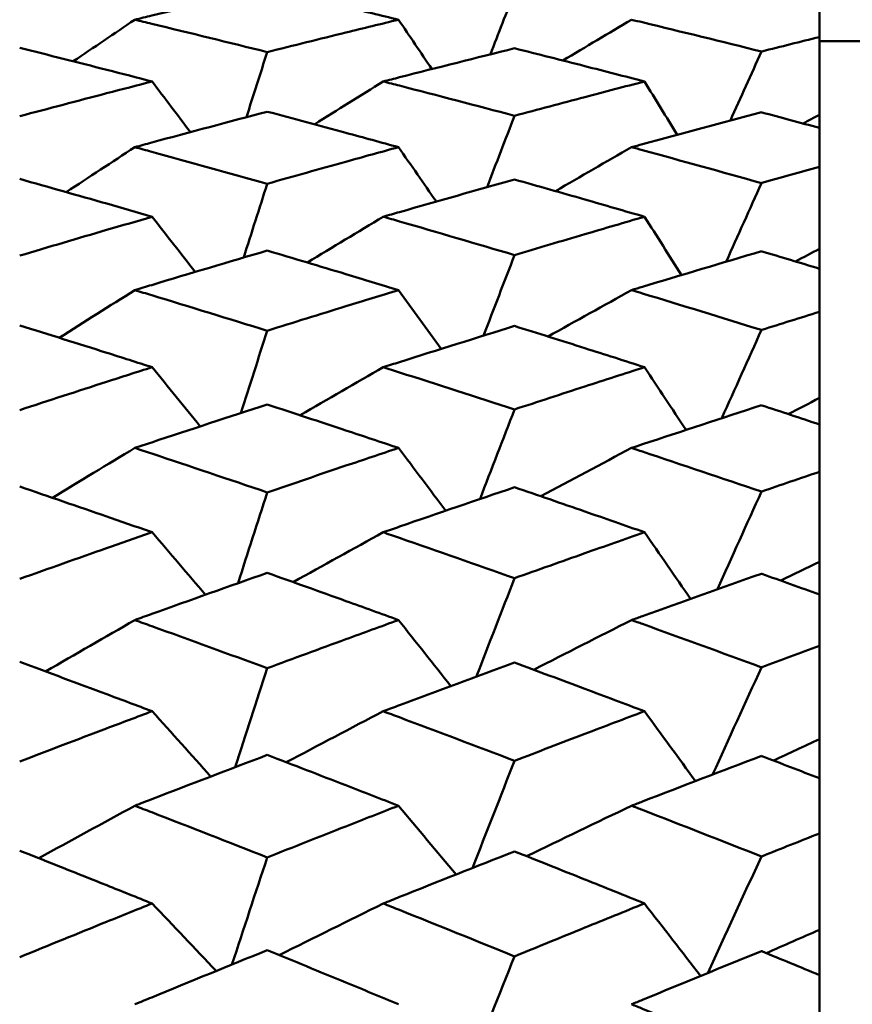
# Model space of a CAD drawing. Header units: millimetres. Extents: x 188 to 1913, y 148 to 2839.
# Tile 67 of 211: x 517.01 to 520.74, y 398.05 to 402.45. Entities that reach past the tile are written whole.
import ezdxf

# ---------------------------------------------------------------- set-up
doc = ezdxf.new("R2010")
doc.units = ezdxf.units.MM
doc.header["$LTSCALE"] = 10
doc.layers.add('Widoczne (ISO)', color=7, linetype='Continuous', lineweight=50)

msp = doc.modelspace()

# ---------------------------------------------------------------- linework, layer by layer
at = {"layer": 'Widoczne (ISO)'}
for p, q in [((520.5895, 402.3764), (520.5895, 402.53)), ((520.5895, 402.3764), (520.5895, 402.0291)), ((521.5895, 402.3574), (520.5895, 402.3574)), ((520.5895, 402.0291), (520.5895, 401.9697)), ((520.5895, 401.796), (520.5895, 401.9697)), ((520.5895, 401.796), (520.5895, 401.4289)), ((520.5895, 401.4289), (520.5895, 401.3399)), ((520.5895, 401.1467), (520.5895, 401.3399)), ((520.5895, 401.1467), (520.5895, 400.7613)), ((520.5895, 400.7613), (520.5895, 400.6431)), ((520.5895, 400.4311), (520.5895, 400.6431)), ((520.5895, 400.4311), (520.5895, 400.0289)), ((520.5895, 400.0289), (520.5895, 399.882)), ((520.5895, 399.6521), (520.5895, 399.882)), ((520.5895, 399.6521), (520.5895, 399.2347)), ((520.5895, 399.2347), (520.5895, 399.0596)), ((520.5895, 398.8127), (520.5895, 399.0596)), ((520.5895, 398.8127), (520.5895, 398.3818)), ((520.5895, 398.3818), (520.5895, 398.1792)), ((520.5895, 397.9163), (520.5895, 398.1792))]:
    msp.add_line(p, q, dxfattribs=at)
msp.add_circle((483.5571, 384.3574), 50, dxfattribs=at)
for points, knots in [([(518.1191, 402.594), (517.9469, 402.554), (517.7747, 402.5134), (517.5772, 402.4661), (517.552, 402.46), (517.5268, 402.454)], [0.02530969, 0.02530969, 0.02530969, 0.02530969, 0.08465152, 0.08465152, 0.09334823, 0.09334823, 0.09334823, 0.09334823]), ([(518.7065, 402.454), (518.628, 402.473), (518.5496, 402.4919), (518.3538, 402.5388), (518.2364, 402.5665), (518.1191, 402.594)], [0.03448054, 0.03448054, 0.03448054, 0.03448054, 0.06157222, 0.06157222, 0.10209717, 0.10209717, 0.10209717, 0.10209717]), ([(517.5268, 402.454), (517.5519, 402.4479), (517.5771, 402.4418), (517.7745, 402.3941), (517.9468, 402.3518), (518.1191, 402.3089)], [0.07597559, 0.07597559, 0.07597559, 0.07597559, 0.08464777, 0.08464777, 0.14401425, 0.14401425, 0.14401425, 0.14401425]), ([(518.1191, 402.3089), (518.2364, 402.3383), (518.3537, 402.3675), (518.5496, 402.4157), (518.628, 402.4349), (518.7065, 402.454)], [0.02104899, 0.02104899, 0.02104899, 0.02104899, 0.0615671, 0.0615671, 0.08866561, 0.08866561, 0.08866561, 0.08866561]), ([(519.7492, 402.454), (519.7654, 402.45), (519.7817, 402.4461), (519.9753, 402.3993), (520.1528, 402.3558), (520.3302, 402.3115)], [0.0853813, 0.0853813, 0.0853813, 0.0853813, 0.09097809, 0.09097809, 0.15214536, 0.15214536, 0.15214536, 0.15214536]), ([(520.3302, 402.3115), (520.3307, 402.3116), (520.3313, 402.3118), (520.4177, 402.3336), (520.5036, 402.3551), (520.5895, 402.3764)], [0.02951568, 0.02951568, 0.02951568, 0.02951568, 0.02969929, 0.02969929, 0.05939589, 0.05939589, 0.05939589, 0.05939589]), ([(517.6037, 402.1775), (517.5361, 402.195), (517.4684, 402.2124), (517.271, 402.2628), (517.1413, 402.2956), (517.0116, 402.328)], [0.03825175, 0.03825175, 0.03825175, 0.03825175, 0.06160817, 0.06160817, 0.10638617, 0.10638617, 0.10638617, 0.10638617]), ([(519.2256, 402.3259), (519.054, 402.2833), (518.8825, 402.24), (518.6867, 402.19), (518.6624, 402.1838), (518.6382, 402.1775)], [0.02983351, 0.02983351, 0.02983351, 0.02983351, 0.0889495, 0.0889495, 0.09731113, 0.09731113, 0.09731113, 0.09731113]), ([(519.8069, 402.1775), (519.718, 402.2006), (519.6291, 402.2235), (519.4353, 402.273), (519.3304, 402.2996), (519.2256, 402.3259)], [0.03078053, 0.03078053, 0.03078053, 0.03078053, 0.06149921, 0.06149921, 0.09773041, 0.09773041, 0.09773041, 0.09773041]), ([(517.0116, 402.022), (517.1413, 402.0566), (517.271, 402.0909), (517.4684, 402.1425), (517.5361, 402.16), (517.6037, 402.1775)], [0.01681985, 0.01681985, 0.01681985, 0.01681985, 0.06159108, 0.06159108, 0.08495433, 0.08495433, 0.08495433, 0.08495433]), ([(518.6382, 402.1775), (518.6623, 402.1713), (518.6865, 402.1651), (518.8823, 402.1147), (519.0539, 402.0698), (519.2256, 402.0243)], [0.0806421, 0.0806421, 0.0806421, 0.0806421, 0.08897282, 0.08897282, 0.14811965, 0.14811965, 0.14811965, 0.14811965]), ([(519.2256, 402.0243), (519.3304, 402.0524), (519.4353, 402.0802), (519.629, 402.1312), (519.718, 402.1545), (519.8069, 402.1775)], [0.02528165, 0.02528165, 0.02528165, 0.02528165, 0.06150593, 0.06150593, 0.09223152, 0.09223152, 0.09223152, 0.09223152]), ([(518.1191, 402.0424), (517.9469, 401.9969), (517.7747, 401.9508), (517.5772, 401.8973), (517.552, 401.8904), (517.5268, 401.8835)], [0.02530969, 0.02530969, 0.02530969, 0.02530969, 0.08465152, 0.08465152, 0.09334823, 0.09334823, 0.09334823, 0.09334823]), ([(518.7065, 401.8835), (518.628, 401.9051), (518.5496, 401.9265), (518.3538, 401.9796), (518.2364, 402.0112), (518.1191, 402.0424)], [0.03448054, 0.03448054, 0.03448054, 0.03448054, 0.06157222, 0.06157222, 0.10209717, 0.10209717, 0.10209717, 0.10209717]), ([(520.3302, 402.0396), (520.1529, 401.9927), (519.9756, 401.9451), (519.7819, 401.8924), (519.7655, 401.888), (519.7492, 401.8835)], [0.0297954, 0.0297954, 0.0297954, 0.0297954, 0.09092493, 0.09092493, 0.09655955, 0.09655955, 0.09655955, 0.09655955]), ([(520.5895, 401.9697), (520.5036, 401.993), (520.4177, 402.0162), (520.3313, 402.0393), (520.3308, 402.0395), (520.3302, 402.0396)], [0, 0, 0, 0, 0.02969567, 0.02969567, 0.02988021, 0.02988021, 0.02988021, 0.02988021]), ([(517.5268, 401.8835), (517.5519, 401.8767), (517.5771, 401.8698), (517.7745, 401.8158), (517.9468, 401.7681), (518.1191, 401.7198)], [0.07597559, 0.07597559, 0.07597559, 0.07597559, 0.08464777, 0.08464777, 0.14401425, 0.14401425, 0.14401425, 0.14401425]), ([(518.1191, 401.7198), (518.2364, 401.753), (518.3537, 401.7859), (518.5496, 401.8403), (518.628, 401.862), (518.7065, 401.8835)], [0.02104899, 0.02104899, 0.02104899, 0.02104899, 0.0615671, 0.0615671, 0.08866561, 0.08866561, 0.08866561, 0.08866561]), ([(519.7492, 401.8835), (519.7654, 401.8791), (519.7817, 401.8747), (519.9753, 401.8218), (520.1528, 401.7726), (520.3302, 401.7228)], [0.0853813, 0.0853813, 0.0853813, 0.0853813, 0.09097809, 0.09097809, 0.15214536, 0.15214536, 0.15214536, 0.15214536]), ([(520.3302, 401.7228), (520.3307, 401.7229), (520.3313, 401.7231), (520.4177, 401.7476), (520.5036, 401.7719), (520.5895, 401.796)], [0.02951568, 0.02951568, 0.02951568, 0.02951568, 0.02969929, 0.02969929, 0.05939589, 0.05939589, 0.05939589, 0.05939589]), ([(517.6037, 401.5723), (517.5361, 401.5919), (517.4684, 401.6114), (517.271, 401.668), (517.1413, 401.7049), (517.0116, 401.7414)], [0.03825175, 0.03825175, 0.03825175, 0.03825175, 0.06160817, 0.06160817, 0.10638617, 0.10638617, 0.10638617, 0.10638617]), ([(519.2256, 401.7389), (519.054, 401.691), (518.8825, 401.6424), (518.6867, 401.5862), (518.6624, 401.5792), (518.6382, 401.5723)], [0.02983351, 0.02983351, 0.02983351, 0.02983351, 0.0889495, 0.0889495, 0.09731113, 0.09731113, 0.09731113, 0.09731113]), ([(519.8069, 401.5723), (519.718, 401.5981), (519.6291, 401.6238), (519.4353, 401.6795), (519.3304, 401.7093), (519.2256, 401.7389)], [0.03078053, 0.03078053, 0.03078053, 0.03078053, 0.06149921, 0.06149921, 0.09773041, 0.09773041, 0.09773041, 0.09773041]), ([(517.0116, 401.3983), (517.1413, 401.4369), (517.271, 401.4752), (517.4684, 401.5329), (517.5361, 401.5526), (517.6037, 401.5723)], [0.01681985, 0.01681985, 0.01681985, 0.01681985, 0.06159108, 0.06159108, 0.08495433, 0.08495433, 0.08495433, 0.08495433]), ([(518.6382, 401.5723), (518.6623, 401.5653), (518.6865, 401.5583), (518.8823, 401.5018), (519.0539, 401.4516), (519.2256, 401.4008)], [0.0806421, 0.0806421, 0.0806421, 0.0806421, 0.08897282, 0.08897282, 0.14811965, 0.14811965, 0.14811965, 0.14811965]), ([(519.2256, 401.4008), (519.3304, 401.4321), (519.4353, 401.4633), (519.629, 401.5203), (519.718, 401.5464), (519.8069, 401.5723)], [0.02528165, 0.02528165, 0.02528165, 0.02528165, 0.06150593, 0.06150593, 0.09223152, 0.09223152, 0.09223152, 0.09223152]), ([(518.1191, 401.421), (517.9469, 401.3702), (517.7747, 401.3189), (517.5772, 401.2592), (517.552, 401.2516), (517.5268, 401.244)], [0.02530969, 0.02530969, 0.02530969, 0.02530969, 0.08465152, 0.08465152, 0.09334823, 0.09334823, 0.09334823, 0.09334823]), ([(518.7065, 401.244), (518.628, 401.2679), (518.5496, 401.2918), (518.3538, 401.351), (518.2364, 401.3861), (518.1191, 401.421)], [0.03448054, 0.03448054, 0.03448054, 0.03448054, 0.06157222, 0.06157222, 0.10209717, 0.10209717, 0.10209717, 0.10209717]), ([(520.3302, 401.4179), (520.1529, 401.3655), (519.9756, 401.3125), (519.7819, 401.2539), (519.7655, 401.2489), (519.7492, 401.244)], [0.0297954, 0.0297954, 0.0297954, 0.0297954, 0.09092493, 0.09092493, 0.09655955, 0.09655955, 0.09655955, 0.09655955]), ([(520.5895, 401.3399), (520.5036, 401.3659), (520.4177, 401.3917), (520.3313, 401.4176), (520.3308, 401.4177), (520.3302, 401.4179)], [0, 0, 0, 0, 0.02969567, 0.02969567, 0.02988021, 0.02988021, 0.02988021, 0.02988021]), ([(517.5268, 401.244), (517.5519, 401.2363), (517.5771, 401.2287), (517.7745, 401.1687), (517.9468, 401.1157), (518.1191, 401.0622)], [0.07597559, 0.07597559, 0.07597559, 0.07597559, 0.08464777, 0.08464777, 0.14401425, 0.14401425, 0.14401425, 0.14401425]), ([(518.1191, 401.0622), (518.2364, 401.099), (518.3537, 401.1354), (518.5496, 401.1959), (518.628, 401.22), (518.7065, 401.244)], [0.02104899, 0.02104899, 0.02104899, 0.02104899, 0.0615671, 0.0615671, 0.08866561, 0.08866561, 0.08866561, 0.08866561]), ([(519.7492, 401.244), (519.7654, 401.239), (519.7817, 401.2341), (519.9753, 401.1753), (520.1528, 401.1207), (520.3302, 401.0655)], [0.0853813, 0.0853813, 0.0853813, 0.0853813, 0.09097809, 0.09097809, 0.15214536, 0.15214536, 0.15214536, 0.15214536]), ([(520.3302, 401.0655), (520.3307, 401.0656), (520.3313, 401.0658), (520.4177, 401.093), (520.5036, 401.1199), (520.5895, 401.1467)], [0.02951568, 0.02951568, 0.02951568, 0.02951568, 0.02969929, 0.02969929, 0.05939589, 0.05939589, 0.05939589, 0.05939589]), ([(517.6037, 400.899), (517.5361, 400.9207), (517.4684, 400.9422), (517.271, 401.0048), (517.1413, 401.0456), (517.0116, 401.0861)], [0.03825175, 0.03825175, 0.03825175, 0.03825175, 0.06160817, 0.06160817, 0.10638617, 0.10638617, 0.10638617, 0.10638617]), ([(519.2256, 401.0834), (519.054, 401.0302), (518.8825, 400.9765), (518.6867, 400.9144), (518.6624, 400.9067), (518.6382, 400.899)], [0.02983351, 0.02983351, 0.02983351, 0.02983351, 0.0889495, 0.0889495, 0.09731113, 0.09731113, 0.09731113, 0.09731113]), ([(519.8069, 400.899), (519.718, 400.9276), (519.6291, 400.956), (519.4353, 401.0175), (519.3304, 401.0506), (519.2256, 401.0834)], [0.03078053, 0.03078053, 0.03078053, 0.03078053, 0.06149921, 0.06149921, 0.09773041, 0.09773041, 0.09773041, 0.09773041]), ([(517.0116, 400.7072), (517.1413, 400.7498), (517.271, 400.7919), (517.4684, 400.8556), (517.5361, 400.8774), (517.6037, 400.899)], [0.01681985, 0.01681985, 0.01681985, 0.01681985, 0.06159108, 0.06159108, 0.08495433, 0.08495433, 0.08495433, 0.08495433]), ([(518.6382, 400.899), (518.6623, 400.8913), (518.6865, 400.8836), (518.8823, 400.8212), (519.0539, 400.7659), (519.2256, 400.7101)], [0.0806421, 0.0806421, 0.0806421, 0.0806421, 0.08897282, 0.08897282, 0.14811965, 0.14811965, 0.14811965, 0.14811965]), ([(519.2256, 400.7101), (519.3304, 400.7445), (519.4353, 400.7788), (519.629, 400.8417), (519.718, 400.8704), (519.8069, 400.899)], [0.02528165, 0.02528165, 0.02528165, 0.02528165, 0.06150593, 0.06150593, 0.09223152, 0.09223152, 0.09223152, 0.09223152]), ([(518.1191, 400.7323), (517.9469, 400.6764), (517.7747, 400.6199), (517.5772, 400.5545), (517.552, 400.5461), (517.5268, 400.5377)], [0.02530969, 0.02530969, 0.02530969, 0.02530969, 0.08465152, 0.08465152, 0.09334823, 0.09334823, 0.09334823, 0.09334823]), ([(518.7065, 400.5377), (518.628, 400.564), (518.5496, 400.5902), (518.3538, 400.6552), (518.2364, 400.6939), (518.1191, 400.7323)], [0.03448054, 0.03448054, 0.03448054, 0.03448054, 0.06157222, 0.06157222, 0.10209717, 0.10209717, 0.10209717, 0.10209717]), ([(520.3302, 400.7289), (520.1529, 400.6712), (519.9756, 400.6129), (519.7819, 400.5486), (519.7655, 400.5432), (519.7492, 400.5377)], [0.0297954, 0.0297954, 0.0297954, 0.0297954, 0.09092493, 0.09092493, 0.09655955, 0.09655955, 0.09655955, 0.09655955]), ([(520.5895, 400.6431), (520.5036, 400.6717), (520.4177, 400.7001), (520.3313, 400.7285), (520.3308, 400.7287), (520.3302, 400.7289)], [0, 0, 0, 0, 0.02969567, 0.02969567, 0.02988021, 0.02988021, 0.02988021, 0.02988021]), ([(517.5268, 400.5377), (517.5519, 400.5294), (517.5771, 400.521), (517.7745, 400.4552), (517.9468, 400.3972), (518.1191, 400.3387)], [0.07597559, 0.07597559, 0.07597559, 0.07597559, 0.08464777, 0.08464777, 0.14401425, 0.14401425, 0.14401425, 0.14401425]), ([(518.1191, 400.3387), (518.2364, 400.3789), (518.3537, 400.4188), (518.5496, 400.485), (518.628, 400.5114), (518.7065, 400.5377)], [0.02104899, 0.02104899, 0.02104899, 0.02104899, 0.0615671, 0.0615671, 0.08866561, 0.08866561, 0.08866561, 0.08866561]), ([(519.7492, 400.5377), (519.7654, 400.5323), (519.7817, 400.5269), (519.9753, 400.4624), (520.1528, 400.4026), (520.3302, 400.3423)], [0.0853813, 0.0853813, 0.0853813, 0.0853813, 0.09097809, 0.09097809, 0.15214536, 0.15214536, 0.15214536, 0.15214536]), ([(520.3302, 400.3423), (520.3307, 400.3425), (520.3313, 400.3426), (520.4177, 400.3724), (520.5036, 400.4018), (520.5895, 400.4311)], [0.02951568, 0.02951568, 0.02951568, 0.02951568, 0.02969929, 0.02969929, 0.05939589, 0.05939589, 0.05939589, 0.05939589]), ([(517.6037, 400.1605), (517.5361, 400.1841), (517.4684, 400.2076), (517.271, 400.276), (517.1413, 400.3206), (517.0116, 400.3648)], [0.03825175, 0.03825175, 0.03825175, 0.03825175, 0.06160817, 0.06160817, 0.10638617, 0.10638617, 0.10638617, 0.10638617]), ([(519.2256, 400.3619), (519.054, 400.3037), (518.8825, 400.245), (518.6867, 400.1773), (518.6624, 400.1689), (518.6382, 400.1605)], [0.02983351, 0.02983351, 0.02983351, 0.02983351, 0.0889495, 0.0889495, 0.09731113, 0.09731113, 0.09731113, 0.09731113]), ([(519.8069, 400.1605), (519.718, 400.1917), (519.6291, 400.2227), (519.4353, 400.2898), (519.3304, 400.326), (519.2256, 400.3619)], [0.03078053, 0.03078053, 0.03078053, 0.03078053, 0.06149921, 0.06149921, 0.09773041, 0.09773041, 0.09773041, 0.09773041]), ([(517.0116, 399.9517), (517.1413, 399.9979), (517.271, 400.0438), (517.4684, 400.1132), (517.5361, 400.1369), (517.6037, 400.1605)], [0.01681985, 0.01681985, 0.01681985, 0.01681985, 0.06159108, 0.06159108, 0.08495433, 0.08495433, 0.08495433, 0.08495433]), ([(518.6382, 400.1605), (518.6623, 400.1521), (518.6865, 400.1437), (518.8823, 400.0757), (519.0539, 400.0155), (519.2256, 399.9548)], [0.0806421, 0.0806421, 0.0806421, 0.0806421, 0.08897282, 0.08897282, 0.14811965, 0.14811965, 0.14811965, 0.14811965]), ([(519.2256, 399.9548), (519.3304, 399.9922), (519.4353, 400.0295), (519.629, 400.098), (519.718, 400.1294), (519.8069, 400.1605)], [0.02528165, 0.02528165, 0.02528165, 0.02528165, 0.06150593, 0.06150593, 0.09223152, 0.09223152, 0.09223152, 0.09223152]), ([(518.1191, 399.9789), (517.9469, 399.9182), (517.7747, 399.8568), (517.5772, 399.7859), (517.552, 399.7768), (517.5268, 399.7677)], [0.02530969, 0.02530969, 0.02530969, 0.02530969, 0.08465152, 0.08465152, 0.09334823, 0.09334823, 0.09334823, 0.09334823]), ([(518.7065, 399.7677), (518.628, 399.7962), (518.5496, 399.8246), (518.3538, 399.8952), (518.2364, 399.9372), (518.1191, 399.9789)], [0.03448054, 0.03448054, 0.03448054, 0.03448054, 0.06157222, 0.06157222, 0.10209717, 0.10209717, 0.10209717, 0.10209717]), ([(520.3302, 399.9752), (520.1529, 399.9125), (519.9756, 399.8492), (519.7819, 399.7795), (519.7655, 399.7736), (519.7492, 399.7677)], [0.0297954, 0.0297954, 0.0297954, 0.0297954, 0.09092493, 0.09092493, 0.09655955, 0.09655955, 0.09655955, 0.09655955]), ([(520.5895, 399.882), (520.5036, 399.913), (520.4177, 399.9439), (520.3313, 399.9748), (520.3308, 399.975), (520.3302, 399.9752)], [0, 0, 0, 0, 0.02969567, 0.02969567, 0.02988021, 0.02988021, 0.02988021, 0.02988021]), ([(517.5268, 399.7677), (517.5519, 399.7586), (517.5771, 399.7495), (517.7745, 399.6782), (517.9468, 399.6154), (518.1191, 399.5521)], [0.07597559, 0.07597559, 0.07597559, 0.07597559, 0.08464777, 0.08464777, 0.14401425, 0.14401425, 0.14401425, 0.14401425]), ([(518.1191, 399.5521), (518.2364, 399.5956), (518.3537, 399.6388), (518.5496, 399.7105), (518.628, 399.7392), (518.7065, 399.7677)], [0.02104899, 0.02104899, 0.02104899, 0.02104899, 0.0615671, 0.0615671, 0.08866561, 0.08866561, 0.08866561, 0.08866561]), ([(519.7492, 399.7677), (519.7654, 399.7618), (519.7817, 399.756), (519.9753, 399.686), (520.1528, 399.6213), (520.3302, 399.556)], [0.0853813, 0.0853813, 0.0853813, 0.0853813, 0.09097809, 0.09097809, 0.15214536, 0.15214536, 0.15214536, 0.15214536]), ([(520.3302, 399.556), (520.3307, 399.5562), (520.3313, 399.5564), (520.4177, 399.5885), (520.5036, 399.6204), (520.5895, 399.6521)], [0.02951568, 0.02951568, 0.02951568, 0.02951568, 0.02969929, 0.02969929, 0.05939589, 0.05939589, 0.05939589, 0.05939589]), ([(517.6037, 399.3596), (517.5361, 399.3851), (517.4684, 399.4105), (517.271, 399.4843), (517.1413, 399.5325), (517.0116, 399.5804)], [0.03825175, 0.03825175, 0.03825175, 0.03825175, 0.06160817, 0.06160817, 0.10638617, 0.10638617, 0.10638617, 0.10638617]), ([(519.2256, 399.5772), (519.054, 399.5143), (518.8825, 399.4508), (518.6867, 399.3778), (518.6624, 399.3687), (518.6382, 399.3596)], [0.02983351, 0.02983351, 0.02983351, 0.02983351, 0.0889495, 0.0889495, 0.09731113, 0.09731113, 0.09731113, 0.09731113]), ([(519.8069, 399.3596), (519.718, 399.3932), (519.6291, 399.4267), (519.4353, 399.4993), (519.3304, 399.5383), (519.2256, 399.5772)], [0.03078053, 0.03078053, 0.03078053, 0.03078053, 0.06149921, 0.06149921, 0.09773041, 0.09773041, 0.09773041, 0.09773041]), ([(517.0116, 399.1346), (517.1413, 399.1844), (517.271, 399.2338), (517.4684, 399.3086), (517.5361, 399.3341), (517.6037, 399.3596)], [0.01681985, 0.01681985, 0.01681985, 0.01681985, 0.06159108, 0.06159108, 0.08495433, 0.08495433, 0.08495433, 0.08495433]), ([(518.6382, 399.3596), (518.6623, 399.3506), (518.6865, 399.3415), (518.8823, 399.2682), (519.0539, 399.2033), (519.2256, 399.1379)], [0.0806421, 0.0806421, 0.0806421, 0.0806421, 0.08897282, 0.08897282, 0.14811965, 0.14811965, 0.14811965, 0.14811965]), ([(519.2256, 399.1379), (519.3304, 399.1783), (519.4353, 399.2184), (519.629, 399.2923), (519.718, 399.326), (519.8069, 399.3596)], [0.02528165, 0.02528165, 0.02528165, 0.02528165, 0.06150593, 0.06150593, 0.09223152, 0.09223152, 0.09223152, 0.09223152]), ([(518.1191, 399.1639), (517.9469, 399.0985), (517.7747, 399.0325), (517.5772, 398.9563), (517.552, 398.9465), (517.5268, 398.9368)], [0.02530969, 0.02530969, 0.02530969, 0.02530969, 0.08465152, 0.08465152, 0.09334823, 0.09334823, 0.09334823, 0.09334823]), ([(518.7065, 398.9368), (518.628, 398.9674), (518.5496, 398.9979), (518.3538, 399.0738), (518.2364, 399.119), (518.1191, 399.1639)], [0.03448054, 0.03448054, 0.03448054, 0.03448054, 0.06157222, 0.06157222, 0.10209717, 0.10209717, 0.10209717, 0.10209717]), ([(520.3302, 399.1599), (520.1529, 399.0924), (519.9756, 399.0244), (519.7819, 398.9494), (519.7655, 398.9431), (519.7492, 398.9368)], [0.0297954, 0.0297954, 0.0297954, 0.0297954, 0.09092493, 0.09092493, 0.09655955, 0.09655955, 0.09655955, 0.09655955]), ([(520.5895, 399.0596), (520.5036, 399.093), (520.4177, 399.1262), (520.3313, 399.1595), (520.3308, 399.1597), (520.3302, 399.1599)], [0, 0, 0, 0, 0.02969567, 0.02969567, 0.02988021, 0.02988021, 0.02988021, 0.02988021]), ([(517.5268, 398.9368), (517.5519, 398.927), (517.5771, 398.9173), (517.7745, 398.8407), (517.9468, 398.7734), (518.1191, 398.7055)], [0.07597559, 0.07597559, 0.07597559, 0.07597559, 0.08464777, 0.08464777, 0.14401425, 0.14401425, 0.14401425, 0.14401425]), ([(518.1191, 398.7055), (518.2364, 398.7521), (518.3537, 398.7985), (518.5496, 398.8754), (518.628, 398.9061), (518.7065, 398.9368)], [0.02104899, 0.02104899, 0.02104899, 0.02104899, 0.0615671, 0.0615671, 0.08866561, 0.08866561, 0.08866561, 0.08866561]), ([(519.7492, 398.9368), (519.7654, 398.9305), (519.7817, 398.9242), (519.9753, 398.8491), (520.1528, 398.7797), (520.3302, 398.7097)], [0.0853813, 0.0853813, 0.0853813, 0.0853813, 0.09097809, 0.09097809, 0.15214536, 0.15214536, 0.15214536, 0.15214536]), ([(520.3302, 398.7097), (520.3307, 398.7099), (520.3313, 398.7101), (520.4177, 398.7446), (520.5036, 398.7787), (520.5895, 398.8127)], [0.02951568, 0.02951568, 0.02951568, 0.02951568, 0.02969929, 0.02969929, 0.05939589, 0.05939589, 0.05939589, 0.05939589]), ([(517.6037, 398.4995), (517.5361, 398.5268), (517.4684, 398.5539), (517.271, 398.6329), (517.1413, 398.6845), (517.0116, 398.7358)], [0.03825175, 0.03825175, 0.03825175, 0.03825175, 0.06160817, 0.06160817, 0.10638617, 0.10638617, 0.10638617, 0.10638617]), ([(519.2256, 398.7324), (519.054, 398.665), (518.8825, 398.5971), (518.6867, 398.5189), (518.6624, 398.5092), (518.6382, 398.4995)], [0.02983351, 0.02983351, 0.02983351, 0.02983351, 0.0889495, 0.0889495, 0.09731113, 0.09731113, 0.09731113, 0.09731113]), ([(519.8069, 398.4995), (519.718, 398.5355), (519.6291, 398.5713), (519.4353, 398.649), (519.3304, 398.6908), (519.2256, 398.7324)], [0.03078053, 0.03078053, 0.03078053, 0.03078053, 0.06149921, 0.06149921, 0.09773041, 0.09773041, 0.09773041, 0.09773041]), ([(517.0116, 398.2592), (517.1413, 398.3123), (517.271, 398.3651), (517.4684, 398.445), (517.5361, 398.4723), (517.6037, 398.4995)], [0.01681985, 0.01681985, 0.01681985, 0.01681985, 0.06159108, 0.06159108, 0.08495433, 0.08495433, 0.08495433, 0.08495433]), ([(518.6382, 398.4995), (518.6623, 398.4899), (518.6865, 398.4802), (518.8823, 398.4018), (519.0539, 398.3325), (519.2256, 398.2628)], [0.0806421, 0.0806421, 0.0806421, 0.0806421, 0.08897282, 0.08897282, 0.14811965, 0.14811965, 0.14811965, 0.14811965]), ([(519.2256, 398.2628), (519.3304, 398.3058), (519.4353, 398.3486), (519.629, 398.4275), (519.718, 398.4636), (519.8069, 398.4995)], [0.02528165, 0.02528165, 0.02528165, 0.02528165, 0.06150593, 0.06150593, 0.09223152, 0.09223152, 0.09223152, 0.09223152]), ([(518.1191, 398.2905), (517.9469, 398.2207), (517.7747, 398.1503), (517.5772, 398.0691), (517.552, 398.0588), (517.5268, 398.0484)], [0.02530969, 0.02530969, 0.02530969, 0.02530969, 0.08465152, 0.08465152, 0.09334823, 0.09334823, 0.09334823, 0.09334823]), ([(518.7065, 398.0484), (518.628, 398.081), (518.5496, 398.1135), (518.3538, 398.1943), (518.2364, 398.2425), (518.1191, 398.2905)], [0.03448054, 0.03448054, 0.03448054, 0.03448054, 0.06157222, 0.06157222, 0.10209717, 0.10209717, 0.10209717, 0.10209717]), ([(520.3302, 398.2862), (520.1529, 398.2142), (519.9756, 398.1416), (519.7819, 398.0618), (519.7655, 398.0551), (519.7492, 398.0484)], [0.0297954, 0.0297954, 0.0297954, 0.0297954, 0.09092493, 0.09092493, 0.09655955, 0.09655955, 0.09655955, 0.09655955]), ([(520.5895, 398.1792), (520.5036, 398.2148), (520.4177, 398.2503), (520.3313, 398.2858), (520.3308, 398.286), (520.3302, 398.2862)], [0, 0, 0, 0, 0.02969567, 0.02969567, 0.02988021, 0.02988021, 0.02988021, 0.02988021]), ([(519.7492, 398.0484), (519.7654, 398.0417), (519.7817, 398.035), (519.9753, 397.955), (520.1528, 397.8811), (520.3302, 397.8068)], [0.0853813, 0.0853813, 0.0853813, 0.0853813, 0.09097809, 0.09097809, 0.15214536, 0.15214536, 0.15214536, 0.15214536])]:
    msp.add_open_spline(points, degree=3, knots=knots, dxfattribs=at)
for points in [[(519.1178, 402.299), (519.1537, 402.392), (519.1896, 402.4851), (519.2256, 402.5781)], [(517.5268, 402.454), (517.4348, 402.392), (517.343, 402.3299), (517.2513, 402.2677)], [(518.7065, 402.454), (518.7562, 402.3803), (518.8058, 402.3067), (518.8555, 402.233)], [(519.7492, 402.454), (519.6467, 402.3932), (519.5444, 402.3323), (519.4421, 402.2712)], [(518.0259, 402.0177), (518.0569, 402.1148), (518.088, 402.2118), (518.1191, 402.3089)], [(520.1912, 402.0027), (520.2375, 402.1056), (520.2839, 402.2086), (520.3302, 402.3115)], [(517.6037, 402.1775), (517.6609, 402.102), (517.7181, 402.0264), (517.7752, 401.9508)], [(518.6382, 402.1775), (518.5356, 402.1137), (518.4332, 402.0498), (518.3309, 401.9857)], [(519.8069, 402.1775), (519.8558, 402.098), (519.9047, 402.0185), (519.9535, 401.939)], [(519.1026, 401.7044), (519.1436, 401.8111), (519.1846, 401.9177), (519.2256, 402.0243)], [(520.5895, 402.0291), (520.5654, 402.0158), (520.5414, 402.0025), (520.5174, 401.9892)], [(517.5268, 401.8835), (517.4243, 401.8167), (517.322, 401.7496), (517.2197, 401.6825)], [(518.7065, 401.8835), (518.763, 401.8025), (518.8194, 401.7214), (518.8758, 401.6403)], [(519.7492, 401.8835), (519.6355, 401.8182), (519.5219, 401.7527), (519.4084, 401.687)], [(518.0137, 401.3899), (518.0488, 401.4998), (518.0839, 401.6098), (518.1191, 401.7198)], [(520.1724, 401.3711), (520.225, 401.4883), (520.2776, 401.6055), (520.3302, 401.7228)], [(517.6037, 401.5723), (517.6682, 401.49), (517.7326, 401.4077), (517.7969, 401.3253)], [(518.6382, 401.5723), (518.5248, 401.5041), (518.4117, 401.4359), (518.2986, 401.3674)], [(519.8069, 401.5723), (519.8622, 401.4853), (519.9175, 401.3984), (519.9728, 401.3114)], [(519.0871, 401.0404), (519.1332, 401.1605), (519.1794, 401.2807), (519.2256, 401.4008)], [(520.5895, 401.4289), (520.554, 401.4099), (520.5186, 401.391), (520.4831, 401.372)], [(517.5268, 401.244), (517.4139, 401.173), (517.3013, 401.1019), (517.1888, 401.0306)], [(518.7065, 401.244), (518.7699, 401.1562), (518.8333, 401.0685), (518.8967, 400.9807)], [(519.7492, 401.244), (519.6245, 401.175), (519.4999, 401.1057), (519.3756, 401.0363)], [(518.0012, 400.694), (518.0405, 400.8167), (518.0798, 400.9394), (518.1191, 401.0622)], [(520.153, 400.671), (520.2121, 400.8025), (520.2711, 400.934), (520.3302, 401.0655)], [(517.6037, 400.899), (517.6756, 400.8108), (517.7475, 400.7226), (517.8192, 400.6344)], [(518.6382, 400.899), (518.5143, 400.8275), (518.3905, 400.7557), (518.2669, 400.6838)], [(519.8069, 400.899), (519.8689, 400.8055), (519.9308, 400.7119), (519.9927, 400.6184)], [(520.5895, 400.7613), (520.5429, 400.7373), (520.4963, 400.7134), (520.4497, 400.6894)], [(519.0711, 400.3094), (519.1226, 400.4429), (519.1741, 400.5765), (519.2256, 400.7101)], [(517.5268, 400.5377), (517.4037, 400.4636), (517.2808, 400.3892), (517.1581, 400.3147)], [(518.7065, 400.5377), (518.7771, 400.4442), (518.8476, 400.3506), (518.9181, 400.257)], [(519.7492, 400.5377), (519.6137, 400.4659), (519.4784, 400.3938), (519.3433, 400.3215)], [(517.9884, 399.9327), (518.032, 400.068), (518.0755, 400.2034), (518.1191, 400.3387)], [(520.1329, 399.9052), (520.1987, 400.0509), (520.2644, 400.1966), (520.3302, 400.3423)], [(517.6037, 400.1605), (517.6833, 400.0673), (517.7628, 399.974), (517.8422, 399.8807)], [(518.6382, 400.1605), (518.5038, 400.0864), (518.3696, 400.012), (518.2356, 399.9374)], [(519.8069, 400.1605), (519.8758, 400.0612), (519.9446, 399.9619), (520.0133, 399.8625)], [(520.5895, 400.0289), (520.5319, 400.0007), (520.4744, 399.9724), (520.4169, 399.9441)], [(519.0546, 399.5143), (519.1116, 399.6611), (519.1686, 399.8079), (519.2256, 399.9548)], [(517.5268, 399.7677), (517.3935, 399.6912), (517.2604, 399.6145), (517.1275, 399.5375)], [(518.7065, 399.7677), (518.7845, 399.6692), (518.8625, 399.5707), (518.9404, 399.4721)], [(519.7492, 399.7677), (519.603, 399.6938), (519.457, 399.6197), (519.3113, 399.5454)], [(517.9751, 399.1091), (518.0231, 399.2568), (518.0711, 399.4044), (518.1191, 399.5521)], [(520.1119, 399.0765), (520.1846, 399.2363), (520.2574, 399.3962), (520.3302, 399.556)], [(517.6037, 399.3596), (517.6913, 399.2623), (517.7787, 399.1649), (517.866, 399.0674)], [(518.6382, 399.3596), (518.4933, 399.2838), (518.3487, 399.2076), (518.2042, 399.1313)], [(519.8069, 399.3596), (519.883, 399.2555), (519.959, 399.1513), (520.035, 399.047)], [(520.5895, 399.2347), (520.5211, 399.2029), (520.4527, 399.171), (520.3844, 399.139)], [(519.0372, 398.6582), (519.1, 398.8181), (519.1628, 398.978), (519.2256, 399.1379)], [(517.5268, 398.9368), (517.3831, 398.8588), (517.2398, 398.7806), (517.0967, 398.7022)], [(518.7065, 398.9368), (518.7924, 398.8343), (518.8781, 398.7317), (518.9638, 398.6291)], [(519.7492, 398.9368), (519.5923, 398.8618), (519.4357, 398.7866), (519.2794, 398.7111)], [(520.0897, 398.1882), (520.1698, 398.362), (520.25, 398.5359), (520.3302, 398.7097)], [(517.9612, 398.2264), (518.0138, 398.3861), (518.0664, 398.5458), (518.1191, 398.7055)], [(517.6037, 398.4995), (517.6996, 398.399), (517.7954, 398.2984), (517.891, 398.1977)], [(518.6382, 398.4995), (518.4828, 398.4228), (518.3276, 398.3458), (518.1727, 398.2686)], [(519.8069, 398.4995), (519.8906, 398.3915), (519.9743, 398.2833), (520.0579, 398.1752)], [(520.5895, 398.3818), (520.5102, 398.347), (520.4311, 398.3122), (520.352, 398.2773)], [(519.0189, 397.7443), (519.0878, 397.9171), (519.1566, 398.0899), (519.2256, 398.2628)]]:
    msp.add_open_spline(points, degree=3, dxfattribs=at)

doc.saveas('drawing.dxf')
